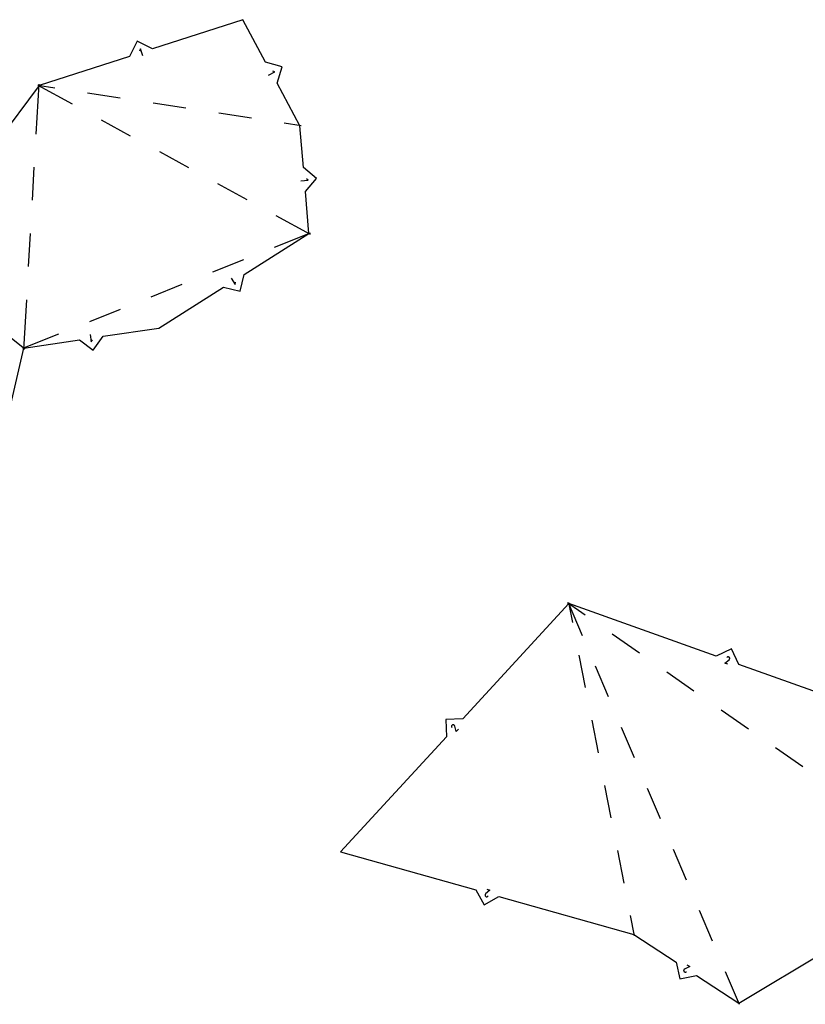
# Model space of a CAD drawing. Extents: x 0 to 600, y 0 to 900.
# Tile 16 of 22: x 251 to 354, y 492 to 621. Entities that reach past the tile are written whole.
import ezdxf

# ---------------------------------------------------------------- set-up
doc = ezdxf.new("R2010")
doc.units = 0

msp = doc.modelspace()

# ---------------------------------------------------------------- linework, layer by layer
at = {"layer": 'annotation', "color": 1}
for p, q in [((266.945532, 617.426223), (266.809274, 617.159506)), ((267.238775, 616.519986), (266.945532, 617.426223)), ((283.791147, 613.988714), (284.629416, 614.440998)), ((284.629416, 614.440998), (284.342457, 614.526779)), ((288.039933, 600.092991), (288.98922, 600.17117)), ((288.98922, 600.17117), (288.760742, 600.364823)), ((278.874309, 587.270509), (279.38169, 586.464395)), ((279.38169, 586.464395), (279.44807, 586.756452)), ((260.295568, 579.849201), (260.435281, 578.907003)), ((260.435281, 578.907003), (260.613675, 579.147585)), ((343.806311, 536.626621), (344.385939, 537.087954)), ((344.204738, 536.484464), (343.806311, 536.626621)), ((344.117527, 537.414447), (344.073462, 537.373598)), ((344.148791, 537.436478), (344.117527, 537.414447)), ((344.182467, 537.452166), (344.148791, 537.436478)), ((344.217727, 537.461583), (344.182467, 537.452166)), ((344.253744, 537.464803), (344.217727, 537.461583)), ((344.289689, 537.461899), (344.253744, 537.464803)), ((344.324735, 537.452946), (344.289689, 537.461899)), ((344.358054, 537.438015), (344.324735, 537.452946)), ((344.388819, 537.417182), (344.358054, 537.438015)), ((344.385939, 537.087954), (344.386573, 537.088341)), ((344.385939, 537.087954), (344.385939, 537.087954)), ((344.386573, 537.088341), (344.387191, 537.08874)), ((344.387191, 537.08874), (344.387797, 537.089153)), ((344.387797, 537.089153), (344.388396, 537.089585)), ((344.388396, 537.089585), (344.388991, 537.090039)), ((344.416202, 537.390519), (344.388819, 537.417182)), ((344.388991, 537.090039), (344.389588, 537.090518)), ((344.389588, 537.090518), (344.39019, 537.091027)), ((344.39019, 537.091027), (344.390803, 537.091568)), ((344.390803, 537.091568), (344.39143, 537.092146)), ((344.39143, 537.092146), (344.418277, 537.119361)), ((344.39143, 537.092146), (344.39143, 537.092146)), ((344.438058, 537.359289), (344.416202, 537.390519)), ((344.416202, 537.390519), (344.416202, 537.390519)), ((344.418277, 537.119361), (344.439228, 537.150025)), ((344.453633, 537.325613), (344.438058, 537.359289)), ((344.439228, 537.150025), (344.45423, 537.183296)), ((344.462983, 537.290333), (344.453633, 537.325613)), ((344.45423, 537.183296), (344.463226, 537.218333)), ((344.466162, 537.254292), (344.462983, 537.290333)), ((344.463226, 537.218333), (344.466162, 537.254292)), ((307.976402, 528.492867), (307.945224, 528.472658)), ((308.01163, 528.507689), (307.976402, 528.492867)), ((308.04891, 528.515641), (308.01163, 528.507689)), ((308.01163, 528.507689), (308.01163, 528.507689)), ((308.085994, 528.516856), (308.04891, 528.515641)), ((308.122127, 528.511712), (308.085994, 528.516856)), ((308.156556, 528.50059), (308.122127, 528.511712)), ((308.188526, 528.483868), (308.156556, 528.50059)), ((308.217283, 528.461924), (308.188526, 528.483868)), ((307.868816, 528.352621), (307.863742, 528.316479)), ((307.863742, 528.316479), (307.86506, 528.279352)), ((307.86506, 528.279352), (307.87316, 528.241973)), ((307.879891, 528.387043), (307.868816, 528.352621)), ((307.87316, 528.241973), (307.893599, 528.185469)), ((307.896578, 528.419013), (307.879891, 528.387043)), ((307.918486, 528.447795), (307.896578, 528.419013)), ((307.945224, 528.472658), (307.918486, 528.447795)), ((308.242074, 528.435139), (308.217283, 528.461924)), ((308.262144, 528.403891), (308.242074, 528.435139)), ((308.27674, 528.368559), (308.262144, 528.403891)), ((308.277028, 528.367756), (308.27674, 528.368559)), ((308.27674, 528.368559), (308.27674, 528.368559)), ((308.277287, 528.366981), (308.277028, 528.367756)), ((308.277521, 528.366228), (308.277287, 528.366981)), ((308.27773, 528.365492), (308.277521, 528.366228)), ((308.277915, 528.364766), (308.27773, 528.365492)), ((308.27808, 528.364047), (308.277915, 528.364766)), ((308.278224, 528.363328), (308.27808, 528.364047)), ((308.27835, 528.362603), (308.278224, 528.363328)), ((308.27846, 528.361868), (308.27835, 528.362603)), ((308.47733, 527.648252), (308.27846, 528.361868)), ((308.27846, 528.361868), (308.27846, 528.361868)), ((308.763563, 527.959738), (308.47733, 527.648252)), ((312.90011, 506.766393), (312.353419, 506.266467)), ((312.492886, 506.880944), (312.90011, 506.766393)), ((312.285237, 506.131104), (312.284769, 506.095027)), ((312.284769, 506.095027), (312.290408, 506.059289)), ((312.291814, 506.166674), (312.285237, 506.131104)), ((312.290408, 506.059289), (312.302151, 506.024732)), ((312.304503, 506.200894), (312.291814, 506.166674)), ((312.302151, 506.024732), (312.319995, 505.992201)), ((312.323307, 506.23292), (312.304503, 506.200894)), ((312.319995, 505.992201), (312.343937, 505.96254)), ((312.348227, 506.261909), (312.323307, 506.23292)), ((312.343937, 505.96254), (312.343937, 505.96254)), ((312.343937, 505.96254), (312.373081, 505.937814)), ((312.348814, 506.262528), (312.348227, 506.261909)), ((312.348227, 506.261909), (312.348227, 506.261909)), ((312.349388, 506.26311), (312.348814, 506.262528)), ((312.349954, 506.263659), (312.349388, 506.26311)), ((312.350516, 506.264178), (312.349954, 506.263659)), ((312.351079, 506.264672), (312.350516, 506.264178)), ((312.351647, 506.265143), (312.351079, 506.264672)), ((312.352223, 506.265597), (312.351647, 506.265143)), ((312.352812, 506.266037), (312.352223, 506.265597)), ((312.353419, 506.266467), (312.352812, 506.266037)), ((312.353419, 506.266467), (312.353419, 506.266467)), ((312.373081, 505.937814), (312.405199, 505.919135)), ((312.405199, 505.919135), (312.439462, 505.906521)), ((312.439462, 505.906521), (312.475039, 505.899987)), ((312.475039, 505.899987), (312.511099, 505.899551)), ((312.511099, 505.899551), (312.54681, 505.905228)), ((312.54681, 505.905228), (312.581343, 505.917037)), ((312.581343, 505.917037), (312.613866, 505.934992)), ((312.613866, 505.934992), (312.643549, 505.959112)), ((312.643549, 505.959112), (312.684715, 506.002882)), ((338.409296, 496.250339), (338.403918, 496.21456)), ((338.403918, 496.21456), (338.404717, 496.178072)), ((338.404717, 496.178072), (338.411944, 496.141679)), ((338.420599, 496.284602), (338.409296, 496.250339)), ((338.411944, 496.141679), (338.42585, 496.106187)), ((338.437576, 496.316544), (338.420599, 496.284602)), ((338.42585, 496.106187), (338.42585, 496.106187)), ((338.42585, 496.106187), (338.446201, 496.073837)), ((338.459975, 496.345359), (338.437576, 496.316544)), ((338.487545, 496.370242), (338.459975, 496.345359)), ((338.520034, 496.390387), (338.487545, 496.370242)), ((338.52078, 496.390801), (338.520034, 496.390387)), ((338.520034, 496.390387), (338.520034, 496.390387)), ((338.521502, 496.391183), (338.52078, 496.390801)), ((338.522208, 496.391536), (338.521502, 496.391183)), ((338.5229, 496.391862), (338.522208, 496.391536)), ((338.523586, 496.392163), (338.5229, 496.391862)), ((338.524269, 496.392442), (338.523586, 496.392163)), ((338.524955, 496.392702), (338.524269, 496.392442)), ((338.525649, 496.392944), (338.524955, 496.392702)), ((338.526357, 496.393171), (338.525649, 496.392944)), ((339.198154, 496.705399), (338.526357, 496.393171)), ((338.526357, 496.393171), (338.526357, 496.393171)), ((338.844282, 496.93719), (339.198154, 496.705399)), ((338.446201, 496.073837), (338.47121, 496.046358)), ((338.47121, 496.046358), (338.500088, 496.024017)), ((338.500088, 496.024017), (338.532049, 496.00708)), ((338.532049, 496.00708), (338.566306, 495.995812)), ((338.566306, 495.995812), (338.602071, 495.990479)), ((338.602071, 495.990479), (338.638556, 495.991347)), ((338.638556, 495.991347), (338.674975, 495.998683)), ((338.674975, 495.998683), (338.710541, 496.012752)), ((338.710541, 496.012752), (338.762971, 496.042104))]:
    msp.add_line(p, q, dxfattribs=at)
at = {"layer": 'boundary', "color": 5}
for p, q in [((280.398882, 621.278943), (268.501899, 617.429275)), ((283.406242, 615.705071), (280.398882, 621.278943)), ((266.502766, 618.45093), (265.481111, 616.451797)), ((268.501899, 617.429275), (266.502766, 618.45093)), ((265.481111, 616.451797), (253.584127, 612.602129)), ((285.557165, 615.061764), (283.406242, 615.705071)), ((284.913857, 612.910841), (285.557165, 615.061764)), ((287.921217, 607.336969), (284.913857, 612.910841)), ((253.584127, 612.602129), (246.100788, 602.584256)), ((288.375596, 601.819654), (287.921217, 607.336969)), ((290.088038, 600.367808), (288.375596, 601.819654)), ((288.636192, 598.655367), (290.088038, 600.367808)), ((289.090571, 593.138052), (288.636192, 598.655367)), ((280.561052, 587.769438), (289.090571, 593.138052)), ((280.063163, 585.580279), (280.561052, 587.769438)), ((269.344486, 580.709554), (277.874004, 586.078168)), ((277.874004, 586.078168), (280.063163, 585.580279)), ((262.040397, 579.626474), (269.344486, 580.709554)), ((251.595649, 578.077684), (258.899738, 579.160764)), ((258.899738, 579.160764), (260.702922, 577.823289)), ((260.702922, 577.823289), (262.040397, 579.626474)), ((249.465147, 568.954285), (251.595649, 578.077684)), ((323.276656, 544.457146), (309.343994, 529.295248)), ((342.6705, 537.537535), (323.276656, 544.457146)), ((344.699152, 538.499244), (342.6705, 537.537535)), ((345.660861, 536.470592), (344.699152, 538.499244)), ((365.054705, 529.550982), (345.660861, 536.470592)), ((309.343994, 529.295248), (307.100931, 529.20048)), ((307.100931, 529.20048), (307.1957, 526.957417)), ((307.1957, 526.957417), (293.263038, 511.79552)), ((293.263038, 511.79552), (311.039229, 506.795113)), ((311.039229, 506.795113), (312.137541, 504.837047)), ((312.137541, 504.837047), (314.095607, 505.93536)), ((314.095607, 505.93536), (331.871798, 500.934954)), ((331.871798, 500.934954), (337.432183, 497.292808)), ((345.648521, 491.910967), (358.543825, 499.62956)), ((337.432183, 497.292808), (337.890312, 495.094984)), ((337.890312, 495.094984), (340.088136, 495.553113)), ((340.088136, 495.553113), (345.648521, 491.910967))]:
    msp.add_line(p, q, dxfattribs=at)
at = {"layer": 'fold-line', "color": 250}
for p, q in [((253.217607, 606.238516), (253.594171, 612.776507)), ((253.430964, 612.686091), (257.935582, 610.21673)), ((255.645898, 612.285983), (253.411478, 612.628603)), ((264.27834, 610.962306), (259.962119, 611.624144)), ((272.910783, 609.63863), (268.594562, 610.300468)), ((281.543225, 608.314954), (277.227004, 608.976792)), ((261.764658, 608.11769), (265.593734, 606.01865)), ((288.093866, 607.310496), (285.859446, 607.653116)), ((269.422811, 603.91961), (273.251887, 601.820571)), ((252.715432, 597.519628), (252.966519, 601.879072)), ((277.080963, 599.721531), (280.91004, 597.622491)), ((284.739116, 595.523451), (289.243734, 593.05409)), ((252.213257, 588.800741), (252.464344, 593.160185)), ((289.252652, 593.203154), (284.525181, 591.304298)), ((280.473161, 589.676747), (276.421141, 588.049195)), ((272.36912, 586.421644), (268.3171, 584.794092)), ((251.585605, 577.903306), (251.962169, 584.441297)), ((264.265079, 583.16654), (260.213059, 581.538989)), ((249.26408, 579.949582), (251.731851, 577.968334)), ((256.161038, 579.911437), (251.433568, 578.012582)), ((325.436924, 542.951001), (323.133376, 544.557041)), ((323.208234, 544.617853), (325.054537, 540.281326)), ((323.242815, 544.628503), (323.767104, 541.973722)), ((332.600956, 537.956222), (329.01894, 540.453612)), ((324.613132, 537.689795), (325.459159, 533.405868)), ((326.765092, 536.263641), (328.475647, 532.245955)), ((339.764988, 532.961442), (336.182972, 535.458832)), ((346.92902, 527.966662), (343.347004, 530.464052)), ((326.305186, 529.12194), (327.151214, 524.838013)), ((330.186202, 528.22827), (331.896756, 524.210585)), ((354.093052, 522.971883), (350.511036, 525.469273)), ((327.997241, 520.554086), (328.843268, 516.270159)), ((333.607311, 520.192899), (335.317866, 516.175214)), ((329.689296, 511.986232), (330.535323, 507.702305)), ((337.028421, 512.157528), (338.738975, 508.139843)), ((340.44953, 504.122157), (342.160085, 500.104472)), ((331.38135, 503.418378), (331.905639, 500.763597)), ((343.87064, 496.086786), (345.716943, 491.75026))]:
    msp.add_line(p, q, dxfattribs=at)

doc.saveas('drawing.dxf')
